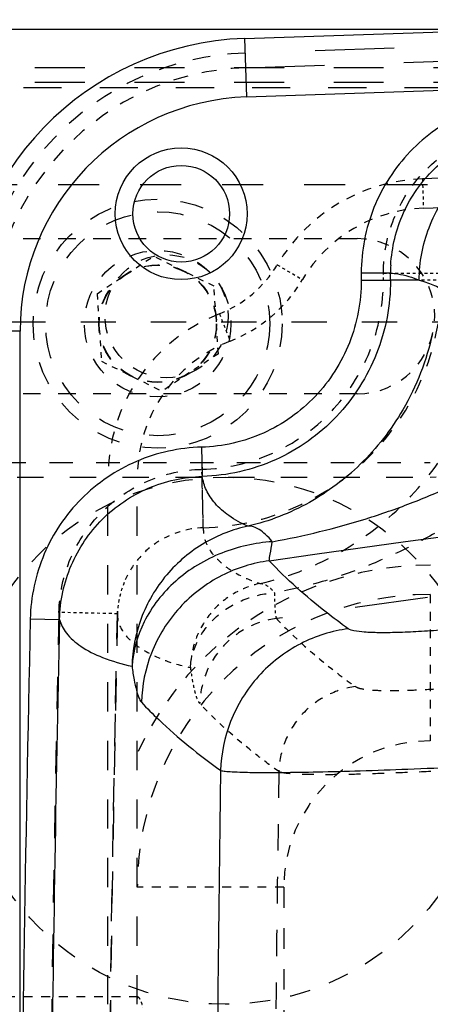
# Model space of a CAD drawing. Header units: millimetres. Extents: x 14186 to 17588, y 1400 to 3805.
# Tile 131 of 256: x 16298 to 16312, y 2742 to 2776. Entities that reach past the tile are written whole.
import ezdxf

# ---------------------------------------------------------------- set-up
doc = ezdxf.new("R2010")
doc.units = ezdxf.units.MM
doc.linetypes.add('HIDDEN', pattern=[0.2, 0.1, -0.1])
for name, color, linetype in [('DEFAULT_2', 8, 'HIDDEN'), ('INTFCLR_159558', 7, 'Continuous'), ('INTFCLR_365198', 7, 'Continuous')]:
    doc.layers.add(name, color=color, linetype=linetype)
doc.layers.add('dim', color=82, linetype='Continuous', lineweight=9)
doc.styles.get("Standard").update_dxf_attribs({"font": 'arial.ttf'})
doc.dimstyles.new('ISO-25', dxfattribs={"dimtxt": 2.5, "dimasz": 2.5, "dimexe": 1.25, "dimexo": 0.625, "dimtad": 1, "dimtxsty": 'Standard', "dimcen": 2.5, "dimadec": 0, "dimazin": 0, "dimtfac": 1, "dimtmove": 0, "dimatfit": 3, "dimfxl": 1, "dimarcsym": 0})

# ---------------------------------------------------------------- blocks, each defined once
blk = doc.blocks.new('*D27')
at = {"layer": 'Defpoints', "color": 0, "transparency": 16777216}
for p in [(17053.851, 3119.687), (16297.825, 2320.672)]:
    blk.add_point(p, dxfattribs=at)
at = {"layer": 'dim', "color": 0, "linetype": 'Continuous', "lineweight": -2, "transparency": 16777216}
for p, q in [((17253.469, 3330.657), (17070.346, 3137.12)), ((16297.825, 2320.672), (17053.851, 3119.687)), ((16281.33, 2303.239), (16264.835, 2285.806))]:
    blk.add_line(p, q, dxfattribs=at)
at = {"layer": 'dim', "color": 0, "transparency": 16777216}
for points in [[(17067.44, 3139.87), (17073.251, 3134.371), (17053.851, 3119.687)], [(16278.424, 2305.989), (16284.235, 2300.49), (16297.825, 2320.672)]]:
    blk.add_solid(points, dxfattribs=at)
at = {"layer": 'dim', "color": 0, "transparency": 16777216, "insert": (17191.287, 3297.171), "char_height": 30, "attachment_point": 5, "rotation": 46.5835}
blk.add_mtext('∅1100', dxfattribs=at)
blk = doc.blocks.new('*D28')
at = {"layer": 'Defpoints', "color": 0, "transparency": 16777216}
for p in [(17217.995, 2998.669), (16133.681, 2441.691)]:
    blk.add_point(p, dxfattribs=at)
at = {"layer": 'dim', "color": 0, "linetype": 'Continuous', "lineweight": -2, "transparency": 16777216}
for p, q in [((17380.14, 3081.958), (17239.343, 3009.635)), ((16133.681, 2441.691), (17217.995, 2998.669)), ((16112.333, 2430.725), (16090.984, 2419.759))]:
    blk.add_line(p, q, dxfattribs=at)
at = {"layer": 'dim', "color": 0, "transparency": 16777216}
for points in [[(17237.515, 3013.193), (17241.17, 3006.077), (17217.995, 2998.669)], [(16110.505, 2434.283), (16114.16, 2427.167), (16133.681, 2441.691)]]:
    blk.add_solid(points, dxfattribs=at)
at = {"layer": 'dim', "color": 0, "transparency": 16777216, "insert": (17310.293, 3070.985), "char_height": 30, "attachment_point": 5, "rotation": 27.1882}
blk.add_mtext('∅1219', dxfattribs=at)

msp = doc.modelspace()

# ---------------------------------------------------------------- linework, layer by layer
at = {"color": 7, "linetype": 'Continuous'}
for p, q in [((16305.499, 2775.168), (16597.338, 2785.058)), ((16305.567, 2773.17), (16515.736, 2780.292)), ((16314.611, 2775.477), (16218.809, 2775.477)), ((16305.499, 2775.168), (16305.567, 2773.17)), ((16309.482, 2767.153), (16309.482, 2766.909)), ((16310.481, 2767.152), (16309.482, 2767.152)), ((16310.481, 2766.909), (16310.481, 2767.152)), ((16309.482, 2766.909), (16310.481, 2766.909)), ((16311.46, 2766.909), (16310.481, 2766.909)), ((16297.838, 2765.174), (16295.838, 2765.174)), ((16297.838, 2732.088), (16297.838, 2765.174)), ((16304.032, 2761.209), (16304.045, 2760.718)), ((16304.032, 2761.209), (16304.058, 2760.21)), ((16304.045, 2760.718), (16304.054, 2760.355)), ((16298.186, 2755.343), (16299.186, 2755.321))]:
    msp.add_line(p, q, dxfattribs=at)
msp.add_lwpolyline([(16304.054, 2760.355), (16304.057, 2760.222), (16304.058, 2760.21)], dxfattribs=at)
for centre, radius in [((16675.838, 2720.18), 609.5), ((16675.838, 2720.18), 550), ((16400.838, 2720.18), 275)]:
    msp.add_circle(centre, radius)
for radius in [2.25, 1.65]:
    msp.add_circle((16303.338, 2769.18), radius, dxfattribs=at)
for centre, radius, start, end in [((16305.838, 2765.174), 10, 91.9409, 180), ((16305.838, 2765.174), 8, 91.9409, 180), ((16315.479, 2767.152), 4.998, 176.8227, 179.9994), ((17875.786, 2720.062), 1577.994, 178.718974, 179.563343), ((17874.215, 2720.084), 1575.423, 178.718401, 179.996524), ((17869.76, 2727.134), 1565.246, 179.156884, 180.254584)]:
    msp.add_arc(centre, radius, start, end, dxfattribs=at)
for points, knots in [([(16315.223, 2773.146), (16314.464, 2773.113), (16312.945, 2772.752), (16311.043, 2771.403), (16309.778, 2769.446), (16309.482, 2767.912), (16309.482, 2767.153)], [0, 0, 0, 0, 0.25002, 0.500001, 0.74998, 1, 1, 1, 1]), ([(16310.489, 2767.429), (16310.523, 2768.038), (16310.819, 2769.255), (16311.889, 2770.789), (16313.436, 2771.839), (16314.657, 2772.121), (16315.266, 2772.147)], [0, 0, 0, 0, 0.250028, 0.5, 0.749972, 1, 1, 1, 1]), ([(16311.46, 2766.909), (16311.46, 2767.518), (16311.696, 2768.794), (16312.753, 2770.457), (16314.368, 2771.585), (16315.632, 2771.877), (16316.24, 2771.903)], [0, 0, 0, 0, 0.240697, 0.500071, 0.7594, 1, 1, 1, 1]), ([(16310.481, 2767.152), (16310.563, 2767.148), (16310.899, 2767.113), (16311.226, 2767.012), (16311.46, 2766.909)], [0, 0, 0, 0, 0.243126, 1, 1, 1, 1]), ([(16309.482, 2766.909), (16309.482, 2766.185), (16309.205, 2764.723), (16308.012, 2762.848), (16306.204, 2761.559), (16304.753, 2761.227), (16304.032, 2761.209)], [0, 0, 0, 0, 0.250421, 0.500651, 0.750583, 1, 1, 1, 1]), ([(16310.481, 2766.909), (16310.481, 2766.06), (16310.157, 2764.344), (16308.754, 2762.141), (16306.623, 2760.623), (16304.91, 2760.231), (16304.058, 2760.21)], [0, 0, 0, 0, 0.249519, 0.499263, 0.749411, 1, 1, 1, 1]), ([(16311.46, 2766.909), (16311.514, 2766.894), (16311.734, 2766.831), (16311.948, 2766.748), (16312.106, 2766.677)], [0, 0, 0, 0, 0.245835, 1, 1, 1, 1]), ([(16306.342, 2757.329), (16339.431, 2762.086), (16406.25, 2767.567), (16473.24, 2764.868), (16506.497, 2761.491)], [0, 0, 0, 0, 0.500016, 1, 1, 1, 1]), ([(16311.91, 2765.081), (16311.711, 2764.175), (16311.079, 2762.544), (16309.564, 2760.597), (16307.738, 2759.223), (16306.344, 2758.675), (16305.612, 2758.507)], [0, 0, 0, 0, 0.290816, 0.537845, 0.764543, 1, 1, 1, 1]), ([(16306.446, 2757.978), (16307.528, 2758.178), (16309.122, 2758.562), (16311.169, 2759.277), (16312.645, 2759.899), (16314.072, 2760.634), (16315.43, 2761.527), (16316.687, 2762.607), (16317.393, 2763.497), (16317.657, 2764)], [0, 0, 0, 0, 0.252466, 0.375362, 0.497584, 0.619971, 0.743464, 0.869614, 1, 1, 1, 1]), ([(16304.032, 2761.209), (16303.275, 2761.189), (16301.753, 2760.857), (16299.831, 2759.548), (16298.529, 2757.621), (16298.203, 2756.098), (16298.186, 2755.34)], [0, 0, 0, 0, 0.250019, 0.499998, 0.749978, 1, 1, 1, 1]), ([(16299.186, 2755.321), (16299.2, 2755.951), (16299.473, 2757.221), (16300.557, 2758.826), (16302.159, 2759.917), (16303.427, 2760.194), (16304.058, 2760.21)], [0, 0, 0, 0, 0.250028, 0.500032, 0.750019, 1, 1, 1, 1]), ([(16305.612, 2758.507), (16305.384, 2758.606), (16304.979, 2758.827), (16304.495, 2759.253), (16304.181, 2759.715), (16304.079, 2760.049), (16304.058, 2760.21)], [0, 0, 0, 0, 0.309825, 0.572204, 0.797528, 1, 1, 1, 1]), ([(16305.612, 2758.507), (16305.098, 2758.398), (16304.06, 2757.997), (16302.759, 2756.903), (16301.887, 2755.411), (16301.671, 2754.277), (16301.659, 2753.724)], [0, 0, 0, 0, 0.236572, 0.491359, 0.750865, 1, 1, 1, 1]), ([(16306.446, 2757.978), (16306.374, 2758.067), (16306.234, 2758.221), (16305.972, 2758.433), (16305.744, 2758.52), (16305.612, 2758.507)], [0, 0, 0, 0, 0.337857, 0.609513, 1, 1, 1, 1]), ([(16306.446, 2757.978), (16305.859, 2757.94), (16304.663, 2757.675), (16303.098, 2756.734), (16302.003, 2755.347), (16301.694, 2754.246), (16301.659, 2753.724)], [0, 0, 0, 0, 0.254221, 0.520237, 0.773902, 1, 1, 1, 1]), ([(16306.342, 2757.329), (16306.348, 2757.403), (16306.385, 2757.619), (16306.421, 2757.835), (16306.446, 2757.978)], [0, 0, 0, 0, 0.339717, 1, 1, 1, 1]), ([(16306.342, 2757.329), (16305.783, 2757.254), (16304.643, 2756.9), (16303.201, 2755.798), (16302.237, 2754.251), (16301.996, 2753.068), (16301.98, 2752.497)], [0, 0, 0, 0, 0.24001, 0.497604, 0.756505, 1, 1, 1, 1]), ([(16309.04, 2755.007), (16308.782, 2755.191), (16307.831, 2755.902), (16306.938, 2756.694), (16306.342, 2757.329)], [0, 0, 0, 0, 0.266889, 1, 1, 1, 1]), ([(16299.186, 2755.321), (16299.225, 2755.153), (16299.425, 2754.799), (16299.939, 2754.355), (16300.708, 2753.974), (16301.318, 2753.806), (16301.659, 2753.724)], [0, 0, 0, 0, 0.167777, 0.383248, 0.657266, 1, 1, 1, 1]), ([(16309.04, 2755.007), (16308.479, 2754.931), (16307.334, 2754.572), (16305.895, 2753.46), (16304.94, 2751.911), (16304.701, 2750.734), (16304.683, 2750.166)], [0, 0, 0, 0, 0.241366, 0.499604, 0.758081, 1, 1, 1, 1]), ([(16314.03, 2755.138), (16313.439, 2755.07), (16312.575, 2754.984), (16311.466, 2754.907), (16310.741, 2754.874), (16310.123, 2754.867), (16309.63, 2754.882), (16309.284, 2754.922), (16309.096, 2754.967), (16309.04, 2755.007)], [0, 0, 0, 0, 0.355725, 0.518937, 0.665204, 0.789671, 0.888557, 0.958903, 1, 1, 1, 1]), ([(16301.659, 2753.724), (16301.679, 2753.571), (16301.72, 2753.297), (16301.794, 2752.936), (16301.872, 2752.677), (16301.94, 2752.54), (16301.98, 2752.497)], [0, 0, 0, 0, 0.362686, 0.650644, 0.862095, 1, 1, 1, 1]), ([(16301.98, 2752.495), (16302.17, 2752.292), (16303.011, 2751.449), (16303.943, 2750.699), (16304.684, 2750.169)], [0, 0, 0, 0, 0.234127, 1, 1, 1, 1]), ([(16304.684, 2750.166), (16304.735, 2750.154), (16304.864, 2750.138), (16305.225, 2750.111), (16305.865, 2750.097), (16306.839, 2750.098), (16308.066, 2750.119), (16309.505, 2750.157), (16311.708, 2750.235), (16313.426, 2750.314), (16314.602, 2750.373)], [0, 0, 0, 0, 0.015686, 0.039288, 0.109589, 0.208795, 0.333774, 0.480453, 0.643974, 1, 1, 1, 1])]:
    msp.add_open_spline(points, degree=3, knots=knots, dxfattribs=at)
at = {"layer": 'DEFAULT_2', "color": 8, "linetype": 'HIDDEN', "ltscale": 27}
for p, q in [((16515.685, 2781.791), (16305.516, 2774.669)), ((16305.533, 2774.169), (16518.695, 2781.393))]:
    msp.add_line(p, q, dxfattribs=at)
at = {"layer": 'DEFAULT_2', "color": 8, "linetype": 'HIDDEN', "ltscale": 16}
for p, q in [((16440.465, 2774.739), (16311.569, 2770.371)), ((16311.603, 2769.372), (16440.499, 2773.74))]:
    msp.add_line(p, q, dxfattribs=at)
at = {"layer": 'DEFAULT_2', "color": 8, "linetype": 'HIDDEN', "ltscale": 17}
for p, q in [((16216.746, 2774.18), (16348.338, 2774.18)), ((16216.746, 2773.68), (16348.338, 2773.68))]:
    msp.add_line(p, q, dxfattribs=at)
at = {"layer": 'DEFAULT_2', "color": 8, "linetype": 'HIDDEN', "ltscale": 13}
msp.add_line((16325.257, 2773.478), (16222.229, 2773.478), dxfattribs=at)
at = {"layer": 'DEFAULT_2', "color": 8, "linetype": 'HIDDEN', "ltscale": 0.7}
for p, q in [((16311.569, 2770.371), (16311.603, 2769.372)), ((16306.615, 2767.441), (16307.475, 2766.93)), ((16304.642, 2765.763), (16305.008, 2764.833))]:
    msp.add_line(p, q, dxfattribs=at)
at = {"layer": 'DEFAULT_2', "color": 8, "linetype": 'HIDDEN', "ltscale": 0.2}
msp.add_line((16310.238, 2766.909), (16310.238, 2767.155), dxfattribs=at)
at = {"layer": 'DEFAULT_2', "color": 8, "linetype": 'HIDDEN'}
for p, q in [((16310.238, 2767.154), (16312.237, 2767.154)), ((16312.237, 2766.909), (16310.481, 2766.909)), ((16304.092, 2758.454), (16304.043, 2760.452)), ((16304.089, 2758.569), (16304.053, 2760.047)), ((16301.164, 2755.518), (16299.165, 2755.563))]:
    msp.add_line(p, q, dxfattribs=at)
at = {"layer": 'DEFAULT_2', "color": 8, "linetype": 'HIDDEN', "ltscale": 12}
msp.add_line((16334.706, 2765.483), (16295.838, 2765.483), dxfattribs=at)
at = {"layer": 'DEFAULT_2', "color": 8, "linetype": 'HIDDEN', "ltscale": 0.006}
msp.add_line((16305.008, 2764.833), (16305.015, 2764.836), dxfattribs=at)
at = {"layer": 'DEFAULT_2', "color": 8, "linetype": 'HIDDEN', "ltscale": 8}
msp.add_line((16290.838, 2760.68), (16311.838, 2760.68), dxfattribs=at)
at = {"layer": 'DEFAULT_2', "color": 8, "linetype": 'HIDDEN', "ltscale": 0.3}
msp.add_line((16304.053, 2760.047), (16304.043, 2760.452), dxfattribs=at)
at = {"layer": 'DEFAULT_2', "color": 8, "linetype": 'HIDDEN', "ltscale": 9}
msp.add_line((16288.737, 2760.18), (16312.838, 2760.18), dxfattribs=at)
at = {"layer": 'DEFAULT_2', "color": 8, "linetype": 'HIDDEN', "ltscale": 10}
for p, q in [((16300.838, 2680.18), (16300.838, 2760.18)), ((16301.838, 2680.18), (16301.838, 2760.18))]:
    msp.add_line(p, q, dxfattribs=at)
at = {"layer": 'DEFAULT_2', "color": 8, "linetype": 'HIDDEN', "ltscale": 3}
for p, q in [((16311.838, 2756.18), (16311.838, 2751.18)), ((16306.838, 2746.18), (16301.838, 2746.18)), ((16301.863, 2742.43), (16295.838, 2742.43))]:
    msp.add_line(p, q, dxfattribs=at)
at = {"layer": 'DEFAULT_2', "color": 8, "linetype": 'HIDDEN', "ltscale": 0.07}
msp.add_line((16301.167, 2755.599), (16301.163, 2755.495), dxfattribs=at)
at = {"layer": 'DEFAULT_2', "color": 8, "linetype": 'HIDDEN'}
msp.add_line((16301.163, 2755.495), (16301.163, 2755.495), dxfattribs=at).dxf.unprotected_set("ltscale", 0)
at = {"layer": 'DEFAULT_2', "color": 8, "linetype": 'HIDDEN', "ltscale": 7}
msp.add_line((16306.838, 2746.18), (16306.838, 2694.18), dxfattribs=at)
at = {"layer": 'DEFAULT_2', "color": 8, "linetype": 'HIDDEN', "ltscale": 0.08}
msp.add_lwpolyline([(16304.092, 2758.454), (16304.091, 2758.472), (16304.089, 2758.569)], dxfattribs=at)
at = {"layer": 'DEFAULT_2', "color": 8, "linetype": 'HIDDEN', "ltscale": 0.07}
msp.add_lwpolyline([(16301.163, 2755.495), (16301.165, 2755.544), (16301.167, 2755.599)], dxfattribs=at)
at = {"layer": 'DEFAULT_2', "color": 8, "linetype": 'HIDDEN', "ltscale": 11}
msp.add_lwpolyline([(16300.765, 2720.18), (16300.77, 2724.205), (16300.788, 2728.621), (16300.817, 2732.91), (16300.856, 2737.071), (16300.905, 2741.106), (16300.962, 2745.015), (16301.027, 2748.799), (16301.098, 2752.457), (16301.163, 2755.494)], dxfattribs=at)
at = {"layer": 'DEFAULT_2', "color": 8, "linetype": 'HIDDEN', "ltscale": 5}
msp.add_circle((16302.838, 2765.68), 2.1, dxfattribs=at)
at = {"layer": 'DEFAULT_2', "color": 8, "linetype": 'HIDDEN', "ltscale": 6}
for centre, radius, start in [((16305.838, 2765.174), 9.5, 91.9409), ((16311.838, 2746.18), 10, 90)]:
    msp.add_arc(centre, radius, start, 180, dxfattribs=at)
at = {"layer": 'DEFAULT_2', "color": 8, "linetype": 'HIDDEN', "ltscale": 5}
for centre, radius, start, end in [((16305.838, 2765.174), 9, 91.9409, 180), ((16311.838, 2746.18), 11, 89.9741, 155.3794)]:
    msp.add_arc(centre, radius, start, end, dxfattribs=at)
at = {"layer": 'DEFAULT_2', "color": 8, "linetype": 'HIDDEN', "ltscale": 3}
for centre, radius, start, end in [((16311.772, 2764.375), 6, 91.9409, 149.2615), ((16311.772, 2764.375), 5, 91.9409, 149.2615), ((16306.838, 2760.18), 5, 111.4713, 180)]:
    msp.add_arc(centre, radius, start, end, dxfattribs=at)
at = {"layer": 'DEFAULT_2', "color": 8, "linetype": 'HIDDEN', "ltscale": 2}
for centre, radius, start, end in [((16303.177, 2769.486), 4, 291.4713, 329.2615), ((16303.177, 2769.486), 5, 291.4713, 329.2615), ((16311.838, 2762.18), 2, 270, 0)]:
    msp.add_arc(centre, radius, start, end, dxfattribs=at)
at = {"layer": 'DEFAULT_2', "color": 8, "linetype": 'HIDDEN', "ltscale": 4}
for centre, radius, start in [((16306.838, 2760.18), 6, 111.4713), ((16311.838, 2746.18), 5, 90)]:
    msp.add_arc(centre, radius, start, 180, dxfattribs=at)
at = {"layer": 'DEFAULT_2', "color": 8, "linetype": 'HIDDEN', "ltscale": 11}
for centre, radius, start, end in [((17873.623, 2720.09), 1574.858, 178.709516, 179.996716), ((17873.845, 2720.088), 1573.08, 178.709416, 179.996648)]:
    msp.add_arc(centre, radius, start, end, dxfattribs=at)
at = {"layer": 'DEFAULT_2', "color": 8, "linetype": 'HIDDEN', "ltscale": 9}
msp.add_arc((17869.782, 2727.125), 1563.284, 179.156891, 180.254573, dxfattribs=at)
at = {"layer": 'DEFAULT_2', "color": 8, "linetype": 'HIDDEN', "ltscale": 4}
for points, knots in [([(16310.238, 2767.155), (16310.238, 2767.787), (16310.485, 2769.065), (16311.539, 2770.697), (16313.124, 2771.821), (16314.39, 2772.122), (16315.022, 2772.149)], [0, 0, 0, 0, 0.25002, 0.499999, 0.74998, 1, 1, 1, 1]), ([(16299.165, 2755.557), (16299.179, 2756.189), (16299.45, 2757.461), (16300.536, 2759.069), (16302.141, 2760.161), (16303.412, 2760.437), (16304.043, 2760.452)], [0, 0, 0, 0, 0.250026, 0.500005, 0.749982, 1, 1, 1, 1]), ([(16306.667, 2750.128), (16306.707, 2750.113), (16306.81, 2750.092), (16307.099, 2750.057), (16307.611, 2750.037), (16308.39, 2750.03), (16309.372, 2750.045), (16310.524, 2750.086), (16311.809, 2750.138), (16313.183, 2750.203), (16314.124, 2750.259), (16314.602, 2750.29)], [0, 0, 0, 0, 0.015932, 0.0396, 0.109873, 0.209011, 0.333928, 0.480578, 0.644076, 0.819197, 1, 1, 1, 1])]:
    msp.add_open_spline(points, degree=3, knots=knots, dxfattribs=at)
at = {"layer": 'DEFAULT_2', "color": 8, "linetype": 'HIDDEN', "ltscale": 5}
for points, knots in [([(16304.043, 2760.452), (16304.86, 2760.472), (16306.507, 2760.844), (16308.563, 2762.301), (16309.921, 2764.426), (16310.238, 2766.086), (16310.238, 2766.909)], [0, 0, 0, 0, 0.24911, 0.498996, 0.749263, 1, 1, 1, 1]), ([(16304.092, 2758.454), (16305.171, 2758.48), (16307.34, 2758.97), (16310.043, 2760.884), (16311.822, 2763.666), (16312.237, 2765.836), (16312.237, 2766.909)], [0, 0, 0, 0, 0.250859, 0.500962, 0.750706, 1, 1, 1, 1]), ([(16306.023, 2756.551), (16306.93, 2756.755), (16308.661, 2757.423), (16310.935, 2759.11), (16312.827, 2761.509), (16313.615, 2763.527), (16313.861, 2764.648)], [0, 0, 0, 0, 0.235495, 0.462268, 0.709411, 1, 1, 1, 1]), ([(16317.31, 2764), (16317.095, 2763.422), (16316.557, 2762.326), (16315.619, 2761.149), (16314.814, 2760.308), (16314.188, 2759.729), (16313.521, 2759.21), (16312.59, 2758.592), (16311.375, 2757.91), (16309.855, 2757.195), (16308.241, 2756.606), (16307.108, 2756.342), (16306.524, 2756.234)], [0, 0, 0, 0, 0.133677, 0.262147, 0.324585, 0.385996, 0.446851, 0.507493, 0.628111, 0.748479, 0.871241, 1, 1, 1, 1])]:
    msp.add_open_spline(points, degree=3, knots=knots, dxfattribs=at)
at = {"layer": 'DEFAULT_2', "color": 8, "linetype": 'HIDDEN', "ltscale": 25}
msp.add_open_spline([(16506.259, 2759.516), (16473.083, 2762.884), (16406.255, 2765.573), (16339.597, 2760.102), (16306.588, 2755.355)], degree=3, knots=[0, 0, 0, 0, 0.499985, 1, 1, 1, 1], dxfattribs=at)
at = {"layer": 'DEFAULT_2', "color": 8, "linetype": 'HIDDEN', "ltscale": 2}
for points, knots in [([(16304.092, 2758.454), (16303.551, 2758.441), (16302.725, 2758.182), (16301.892, 2757.472), (16301.588, 2757.01), (16301.469, 2756.764)], [0, 0, 0, 0, 0.498027, 0.748845, 1, 1, 1, 1]), ([(16304.092, 2758.454), (16304.085, 2758.275), (16304.164, 2757.882), (16304.55, 2757.351), (16305.183, 2756.877), (16305.718, 2756.649), (16306.023, 2756.551)], [0, 0, 0, 0, 0.186519, 0.401068, 0.667703, 1, 1, 1, 1]), ([(16306.023, 2756.551), (16305.715, 2756.486), (16305.092, 2756.245), (16304.312, 2755.589), (16303.788, 2754.694), (16303.659, 2754.013), (16303.651, 2753.681)], [0, 0, 0, 0, 0.236516, 0.49128, 0.750806, 1, 1, 1, 1]), ([(16301.163, 2755.495), (16301.159, 2755.315), (16301.29, 2754.904), (16301.806, 2754.398), (16302.612, 2753.958), (16303.274, 2753.76), (16303.651, 2753.681)], [0, 0, 0, 0, 0.164903, 0.372523, 0.647142, 1, 1, 1, 1]), ([(16306.588, 2755.355), (16306.778, 2755.152), (16307.615, 2754.31), (16308.543, 2753.562), (16309.281, 2753.032)], [0, 0, 0, 0, 0.234066, 1, 1, 1, 1]), ([(16306.668, 2750.129), (16306.41, 2750.314), (16305.459, 2751.025), (16304.567, 2751.819), (16303.971, 2752.454)], [0, 0, 0, 0, 0.266784, 1, 1, 1, 1])]:
    msp.add_open_spline(points, degree=3, knots=knots, dxfattribs=at)
at = {"layer": 'DEFAULT_2', "color": 8, "linetype": 'HIDDEN', "ltscale": 0.9}
msp.add_open_spline([(16301.469, 2756.764), (16301.294, 2756.403), (16301.187, 2756), (16301.167, 2755.599)], degree=3, dxfattribs=at)
at = {"layer": 'DEFAULT_2', "color": 8, "linetype": 'HIDDEN', "ltscale": 0.4}
msp.add_open_spline([(16306.023, 2756.551), (16306.102, 2756.559), (16306.307, 2756.48), (16306.446, 2756.33), (16306.524, 2756.234)], degree=3, knots=[0, 0, 0, 0, 0.391334, 1, 1, 1, 1], dxfattribs=at)
at = {"layer": 'DEFAULT_2', "color": 8, "linetype": 'HIDDEN', "ltscale": 3}
for points, knots in [([(16303.651, 2753.681), (16303.674, 2754.005), (16303.866, 2754.665), (16304.517, 2755.482), (16305.439, 2756.05), (16306.159, 2756.212), (16306.524, 2756.234)], [0, 0, 0, 0, 0.233613, 0.479473, 0.736692, 1, 1, 1, 1]), ([(16306.588, 2755.355), (16306.239, 2755.308), (16305.551, 2755.089), (16304.701, 2754.427), (16304.128, 2753.513), (16303.981, 2752.807), (16303.971, 2752.456)], [0, 0, 0, 0, 0.249953, 0.50022, 0.750363, 1, 1, 1, 1]), ([(16309.281, 2753.032), (16308.945, 2752.987), (16308.259, 2752.772), (16307.395, 2752.106), (16306.821, 2751.176), (16306.677, 2750.469), (16306.667, 2750.128)], [0, 0, 0, 0, 0.240929, 0.499002, 0.757645, 1, 1, 1, 1]), ([(16309.281, 2753.032), (16309.337, 2752.992), (16309.525, 2752.948), (16309.87, 2752.907), (16310.361, 2752.892), (16310.977, 2752.9), (16311.701, 2752.932), (16312.808, 2753.008), (16313.669, 2753.094), (16314.259, 2753.163)], [0, 0, 0, 0, 0.041116, 0.111469, 0.210357, 0.334822, 0.481084, 0.644291, 1, 1, 1, 1])]:
    msp.add_open_spline(points, degree=3, knots=knots, dxfattribs=at)
at = {"layer": 'DEFAULT_2', "color": 8, "linetype": 'HIDDEN', "ltscale": 0.6}
msp.add_open_spline([(16306.524, 2756.234), (16306.523, 2756.125), (16306.525, 2755.931), (16306.534, 2755.674), (16306.553, 2755.49), (16306.572, 2755.39), (16306.588, 2755.355)], degree=3, knots=[0, 0, 0, 0, 0.368346, 0.65927, 0.87022, 1, 1, 1, 1], dxfattribs=at)
at = {"layer": 'DEFAULT_2', "color": 8, "linetype": 'HIDDEN', "ltscale": 0.9}
msp.add_open_spline([(16303.651, 2753.681), (16303.671, 2753.528), (16303.712, 2753.255), (16303.786, 2752.894), (16303.864, 2752.636), (16303.931, 2752.499), (16303.971, 2752.456)], degree=3, knots=[0, 0, 0, 0, 0.362662, 0.650539, 0.862157, 1, 1, 1, 1], dxfattribs=at)
at = {"layer": 'DEFAULT_2', "color": 8, "linetype": 'HIDDEN', "ltscale": 0.3}
msp.add_open_spline([(16301.863, 2742.43), (16301.876, 2742.43), (16301.905, 2742.392), (16301.941, 2742.325), (16301.988, 2742.21), (16302.016, 2742.121), (16302.031, 2742.07)], degree=3, knots=[0, 0, 0, 0, 0.096554, 0.297982, 0.603024, 1, 1, 1, 1], dxfattribs=at)
at = {"layer": 'DEFAULT_2', "color": 8, "linetype": 'HIDDEN', "ltscale": 0.08}
msp.add_open_spline([(16301.838, 2742.325), (16301.838, 2742.352), (16301.835, 2742.382), (16301.852, 2742.43), (16301.863, 2742.43)], degree=3, knots=[0, 0, 0, 0, 0.704679, 1, 1, 1, 1], dxfattribs=at)
at = {"layer": 'INTFCLR_159558', "color": 8, "linetype": 'HIDDEN', "ltscale": 14}
msp.add_line((16282.338, 2770.18), (16327.338, 2770.18), dxfattribs=at)
at = {"layer": 'INTFCLR_159558', "color": 8, "linetype": 'HIDDEN', "ltscale": 6}
for p, q in [((16294.338, 2768.33), (16309.338, 2768.33)), ((16309.338, 2763.03), (16294.338, 2763.03))]:
    msp.add_line(p, q, dxfattribs=at)
at = {"layer": 'INTFCLR_159558', "color": 8, "linetype": 'HIDDEN', "ltscale": 7}
msp.add_circle((16304.838, 2751.18), 9, dxfattribs=at)
at = {"layer": 'INTFCLR_159558', "color": 8, "linetype": 'HIDDEN', "ltscale": 4}
msp.add_arc((16309.338, 2765.68), 2.65, 270, 90, dxfattribs=at)
at = {"layer": 'INTFCLR_365198', "color": 8, "linetype": 'HIDDEN', "ltscale": 2}
for p, q in [((16300.465, 2766.45), (16302.387, 2767.73)), ((16304.457, 2766.706), (16302.387, 2767.73)), ((16304.605, 2764.402), (16304.457, 2766.706)), ((16300.465, 2766.45), (16300.613, 2764.145)), ((16304.605, 2764.402), (16302.683, 2763.121)), ((16300.613, 2764.145), (16302.683, 2763.121))]:
    msp.add_line(p, q, dxfattribs=at)
at = {"layer": 'INTFCLR_365198', "color": 8, "linetype": 'HIDDEN', "ltscale": 8}
msp.add_circle((16302.535, 2765.426), 4.25, dxfattribs=at)
at = {"layer": 'INTFCLR_365198', "color": 8, "linetype": 'HIDDEN', "ltscale": 9}
msp.add_circle((16302.535, 2765.426), 3.825, dxfattribs=at)
at = {"layer": 'INTFCLR_365198', "color": 8, "linetype": 'HIDDEN', "ltscale": 6}
msp.add_circle((16302.535, 2765.426), 2.5, dxfattribs=at)
at = {"layer": 'INTFCLR_365198', "color": 8, "linetype": 'HIDDEN', "ltscale": 5}
for radius in [2.009, 2]:
    msp.add_circle((16302.535, 2765.426), radius, dxfattribs=at)

# ---------------------------------------------------------------- dimensions: what is measured, and where the dimension line sits
at = {"layer": 'dim'}
dim = msp.add_diameter_dim_2p(p1=(16297.825, 2320.672), p2=(17053.851, 3119.687), dimstyle='ISO-25', override={"dimtxt": 30, "dimasz": 24, "dimexe": 5.997, "dimexo": 5.997, "dimgap": 5.997, "dimdsep": 46, "dimarcsym": 1}, dxfattribs=at)
dim.commit()
dim.dimension.update_dxf_attribs({"geometry": '*D27', "text_midpoint": (17207.379, 3281.945), "dimtype": 131})
dim = msp.add_diameter_dim_2p(p1=(16133.681, 2441.691), p2=(17217.995, 2998.669), dimstyle='ISO-25', override={"dimtxt": 30, "dimasz": 24, "dimexe": 5.997, "dimexo": 5.997, "dimgap": 5.997, "dimdsep": 46, "dimarcsym": 1}, dxfattribs=at)
dim.commit()
dim.dimension.update_dxf_attribs({"geometry": '*D28', "text_midpoint": (17310.293, 3070.985)})

doc.saveas('drawing.dxf')
